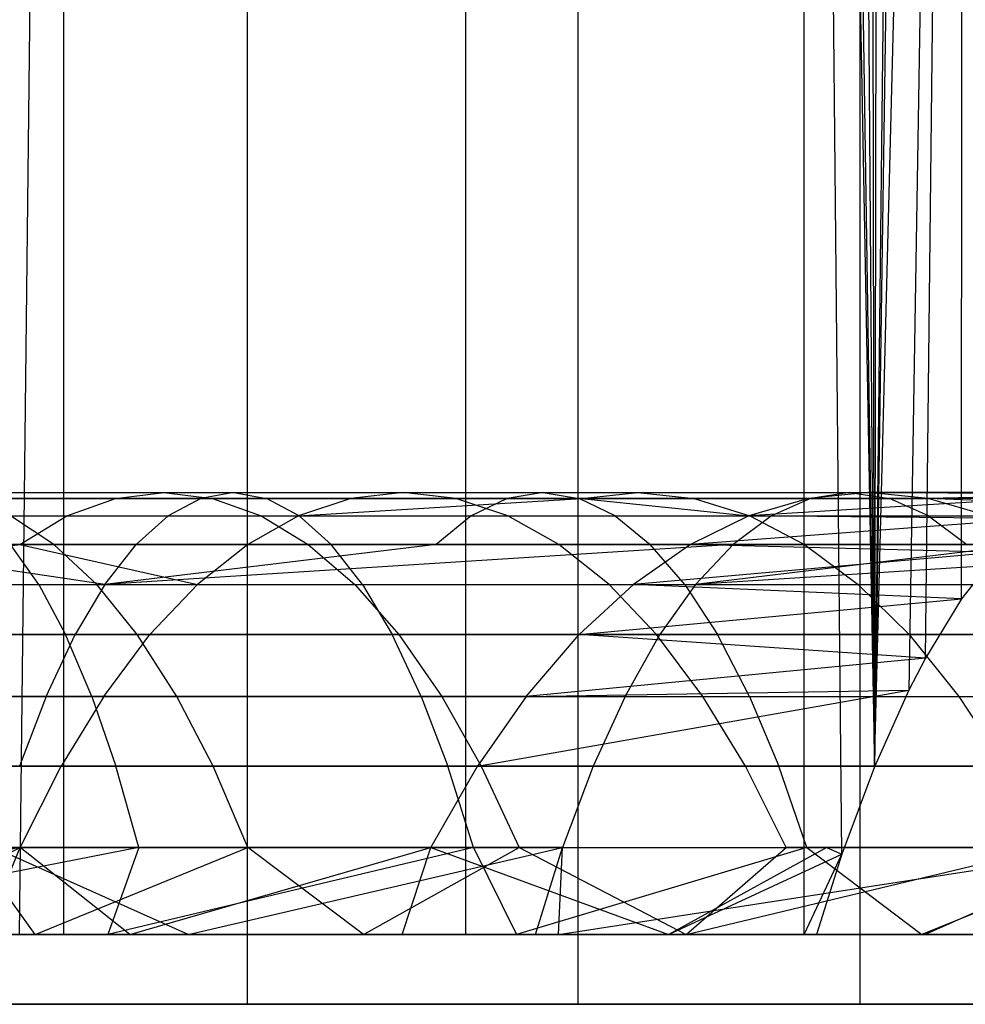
# Model space of a CAD drawing. Extents: x 0.1 to 12.1, y -6 to 6.
# Tile 174 of 181: x 11.391 to 11.819, y -0.9 to -0.454. Entities that reach past the tile are written whole.
import ezdxf

# ---------------------------------------------------------------- set-up
doc = ezdxf.new("R2010")
doc.units = 0
doc.header["$LTSCALE"] = 2.54
doc.layers.get('0').update_dxf_attribs({"linetype": 'CONTINUOUS'})

# ---------------------------------------------------------------- blocks, each defined once
blk = doc.blocks.new('DROPS_COLOR_C_STL')
at = {"color": 0}
for p, q in [((11.39097, -0.86832, 17.75477), (11.411, 0.93168, 17.79391)), ((11.39097, -0.86832, 17.75477), (11.411, 0.93168, 17.79391)), ((11.411, -0.86832, 17.79391), (11.411, 0.93168, 17.79391)), ((11.411, -0.86832, 17.79391), (11.411, 0.93168, 17.79391)), ((11.411, -0.86832, 23.22248), (11.411, 0.93168, 23.22248)), ((11.411, -0.86832, 23.22248), (11.411, 0.93168, 23.22248)), ((11.59291, -0.86832, 18.1871), (11.59291, 0.93168, 18.1871)), ((11.59291, -0.86832, 18.1871), (11.59291, 0.93168, 18.1871)), ((11.59291, -0.86832, 22.82929), (11.59291, 0.93168, 22.82929)), ((11.59291, -0.86832, 22.82929), (11.59291, 0.93168, 22.82929)), ((11.76301, -0.83204, 18.64372), (11.74597, 0.93168, 18.59239)), ((11.74597, 0.93168, 18.59239), (11.77776, -0.79247, 18.68947)), ((11.74597, 0.93168, 18.59239), (11.77776, -0.79247, 18.68947)), ((11.74597, -0.86832, 18.59239), (11.74597, 0.93168, 18.59239)), ((11.76301, -0.83204, 18.64372), (11.74597, 0.93168, 18.59239)), ((11.74597, -0.86832, 18.59239), (11.74597, 0.93168, 18.59239)), ((11.74597, -0.86832, 22.424), (11.74597, 0.93168, 22.424)), ((11.74597, -0.86832, 22.424), (11.74597, 0.93168, 22.424)), ((11.75155, 0.93168, 18.60903), (11.77776, -0.79247, 18.68947)), ((11.75155, 0.93168, 18.60903), (11.77776, -0.79247, 18.68947)), ((11.49387, 0.9, 29.96645), (11.49387, -0.9, 29.96645)), ((11.49387, 0.9, 29.96645), (11.49387, -0.9, 29.96645)), ((11.64356, 0.9, 30.31238), (11.64356, -0.9, 30.31238)), ((11.64356, 0.9, 30.31238), (11.64356, -0.9, 30.31238)), ((11.77124, 0.9, 30.66703), (11.77124, -0.9, 30.66703)), ((11.77124, 0.9, 30.66703), (11.77124, -0.9, 30.66703)), ((11.77776, -0.79247, 18.68947), (11.76566, 0.88775, 18.65185)), ((11.77776, -0.79247, 18.68947), (11.76566, 0.88775, 18.65185)), ((11.77776, -0.79247, 18.68947), (11.77514, 0.86235, 18.68125)), ((11.77776, -0.79247, 18.68947), (11.77514, 0.86235, 18.68125)), ((11.78066, 0.84886, 18.69861), (11.77776, -0.79247, 18.68947)), ((11.78066, 0.84886, 18.69861), (11.77776, -0.79247, 18.68947)), ((11.79641, 0.81506, 18.74918), (11.77776, -0.79247, 18.68947)), ((11.79641, 0.81506, 18.74918), (11.77776, -0.79247, 18.68947)), ((11.80165, 0.80522, 18.76637), (11.77776, -0.79247, 18.68947)), ((11.80165, 0.80522, 18.76637), (11.77776, -0.79247, 18.68947)), ((11.77776, -0.79247, 18.68947), (11.81824, 0.77831, 18.82202)), ((11.77776, -0.79247, 18.68947), (11.81824, 0.77831, 18.82202)), ((11.81824, 0.77831, 18.82202), (11.79337, -0.75772, 18.73929)), ((11.81824, 0.77831, 18.82202), (11.79337, -0.75772, 18.73929)), ((11.80085, -0.74333, 18.7637), (11.81824, 0.77831, 18.82202)), ((11.80085, -0.74333, 18.7637), (11.81824, 0.77831, 18.82202)), ((11.81718, -0.71648, 18.81841), (11.81824, 0.77831, 18.82202)), ((11.81718, -0.71648, 18.81841), (11.81824, 0.77831, 18.82202)), ((11.34643, -0.66832, 19.31719), (11.45629, -0.66832, 19.27246)), ((11.34643, -0.66832, 19.31719), (11.45629, -0.66832, 19.27246)), ((11.34717, -0.66832, 21.20068), (11.48784, -0.66832, 21.16401)), ((11.34717, -0.66832, 21.20068), (11.48784, -0.66832, 21.16401)), ((11.43428, -0.67094, 19.22098), (11.45629, -0.66832, 19.27246)), ((11.43428, -0.67094, 19.22098), (11.45629, -0.66832, 19.27246)), ((11.45629, -0.66832, 19.27246), (11.4783, -0.67094, 19.32395)), ((11.45629, -0.66832, 19.27246), (11.4783, -0.67094, 19.32395)), ((11.45629, -0.66832, 19.27246), (11.56456, -0.66832, 19.22403)), ((11.45629, -0.66832, 19.27246), (11.56456, -0.66832, 19.22403)), ((11.48784, -0.66832, 21.16401), (11.47297, -0.67094, 21.11003)), ((11.48784, -0.66832, 21.16401), (11.47297, -0.67094, 21.11003)), ((11.48784, -0.66832, 21.16401), (11.50271, -0.67094, 21.21799)), ((11.48784, -0.66832, 21.16401), (11.62787, -0.66832, 21.12334)), ((11.48784, -0.66832, 21.16401), (11.50271, -0.67094, 21.21799)), ((11.48784, -0.66832, 21.16401), (11.62787, -0.66832, 21.12334)), ((11.56456, -0.66832, 19.22403), (11.54082, -0.67094, 19.17332)), ((11.56456, -0.66832, 19.22403), (11.54082, -0.67094, 19.17332)), ((11.5883, -0.67094, 19.27474), (11.56456, -0.66832, 19.22403)), ((11.56456, -0.66832, 19.22403), (11.67069, -0.66832, 19.17215)), ((11.56456, -0.66832, 19.22403), (11.67069, -0.66832, 19.17215)), ((11.5883, -0.67094, 19.27474), (11.56456, -0.66832, 19.22403)), ((11.62787, -0.66832, 21.12334), (11.61152, -0.67094, 21.06979)), ((11.62787, -0.66832, 21.12334), (11.61152, -0.67094, 21.06979)), ((11.62787, -0.66832, 21.12334), (11.64422, -0.67094, 21.17689)), ((11.62787, -0.66832, 21.12334), (11.76672, -0.66832, 21.07881)), ((11.62787, -0.66832, 21.12334), (11.64422, -0.67094, 21.17689)), ((11.62787, -0.66832, 21.12334), (11.76672, -0.66832, 21.07881)), ((11.64525, -0.67094, 19.12227), (11.67069, -0.66832, 19.17215)), ((11.64525, -0.67094, 19.12227), (11.67069, -0.66832, 19.17215)), ((11.67069, -0.66832, 19.17215), (11.69613, -0.67094, 19.22202)), ((11.67069, -0.66832, 19.17215), (11.69613, -0.67094, 19.22202)), ((11.67069, -0.66832, 19.17215), (11.77499, -0.66832, 19.1167)), ((11.67069, -0.66832, 19.17215), (11.77499, -0.66832, 19.1167)), ((11.77499, -0.66832, 19.1167), (11.74788, -0.67094, 19.06771)), ((11.77499, -0.66832, 19.1167), (11.74788, -0.67094, 19.06771)), ((11.76672, -0.66832, 21.07881), (11.74891, -0.67094, 21.02574)), ((11.76672, -0.66832, 21.07881), (11.74891, -0.67094, 21.02574)), ((11.76672, -0.66832, 21.07881), (11.78454, -0.67094, 21.13189)), ((11.76672, -0.66832, 21.07881), (11.90452, -0.66832, 21.0304)), ((11.76672, -0.66832, 21.07881), (11.78454, -0.67094, 21.13189)), ((11.76672, -0.66832, 21.07881), (11.90452, -0.66832, 21.0304)), ((11.87733, -0.66832, 19.05778), (11.77499, -0.66832, 19.1167)), ((11.87733, -0.66832, 19.05778), (11.77499, -0.66832, 19.1167)), ((11.88882, -0.66904, 19.08503), (11.77499, -0.66832, 19.1167)), ((11.88882, -0.66904, 19.08503), (11.77499, -0.66832, 19.1167)), ((11.8021, -0.67094, 19.16569), (11.77499, -0.66832, 19.1167)), ((11.8021, -0.67094, 19.16569), (11.77499, -0.66832, 19.1167)), ((11.32618, -0.67094, 19.26499), (11.43428, -0.67094, 19.22098)), ((11.32618, -0.67094, 19.26499), (11.43428, -0.67094, 19.22098)), ((11.47297, -0.67094, 21.11003), (11.33379, -0.67094, 21.14631)), ((11.47297, -0.67094, 21.11003), (11.33379, -0.67094, 21.14631)), ((11.50271, -0.67094, 21.21799), (11.36055, -0.67094, 21.25505)), ((11.50271, -0.67094, 21.21799), (11.36055, -0.67094, 21.25505)), ((11.36668, -0.67094, 19.36938), (11.4783, -0.67094, 19.32395)), ((11.36668, -0.67094, 19.36938), (11.4783, -0.67094, 19.32395)), ((11.41236, -0.67882, 19.16973), (11.43428, -0.67094, 19.22098)), ((11.41236, -0.67882, 19.16973), (11.43428, -0.67094, 19.22098)), ((11.43428, -0.67094, 19.22098), (11.54082, -0.67094, 19.17332)), ((11.43428, -0.67094, 19.22098), (11.54082, -0.67094, 19.17332)), ((11.47297, -0.67094, 21.11003), (11.45816, -0.67882, 21.05629)), ((11.47297, -0.67094, 21.11003), (11.45816, -0.67882, 21.05629)), ((11.61152, -0.67094, 21.06979), (11.47297, -0.67094, 21.11003)), ((11.61152, -0.67094, 21.06979), (11.47297, -0.67094, 21.11003)), ((11.4783, -0.67094, 19.32395), (11.50021, -0.67882, 19.3752)), ((11.4783, -0.67094, 19.32395), (11.50021, -0.67882, 19.3752)), ((11.4783, -0.67094, 19.32395), (11.5883, -0.67094, 19.27474)), ((11.4783, -0.67094, 19.32395), (11.5883, -0.67094, 19.27474)), ((11.64422, -0.67094, 21.17689), (11.50271, -0.67094, 21.21799)), ((11.51751, -0.67882, 21.27173), (11.50271, -0.67094, 21.21799)), ((11.64422, -0.67094, 21.17689), (11.50271, -0.67094, 21.21799)), ((11.51751, -0.67882, 21.27173), (11.50271, -0.67094, 21.21799)), ((11.54082, -0.67094, 19.17332), (11.51718, -0.67882, 19.12284)), ((11.51718, -0.67882, 19.12284), (11.64525, -0.67094, 19.12227)), ((11.51718, -0.67882, 19.12284), (11.64525, -0.67094, 19.12227)), ((11.54082, -0.67094, 19.17332), (11.51718, -0.67882, 19.12284)), ((11.54082, -0.67094, 19.17332), (11.64525, -0.67094, 19.12227)), ((11.54082, -0.67094, 19.17332), (11.64525, -0.67094, 19.12227)), ((11.61194, -0.67882, 19.32522), (11.5883, -0.67094, 19.27474)), ((11.5883, -0.67094, 19.27474), (11.69613, -0.67094, 19.22202)), ((11.5883, -0.67094, 19.27474), (11.69613, -0.67094, 19.22202)), ((11.61194, -0.67882, 19.32522), (11.5883, -0.67094, 19.27474)), ((11.61152, -0.67094, 21.06979), (11.59525, -0.67882, 21.01648)), ((11.61152, -0.67094, 21.06979), (11.59525, -0.67882, 21.01648)), ((11.74891, -0.67094, 21.02574), (11.61152, -0.67094, 21.06979)), ((11.74891, -0.67094, 21.02574), (11.61152, -0.67094, 21.06979)), ((11.78454, -0.67094, 21.13189), (11.64422, -0.67094, 21.17689)), ((11.66049, -0.67882, 21.2302), (11.64422, -0.67094, 21.17689)), ((11.78454, -0.67094, 21.13189), (11.64422, -0.67094, 21.17689)), ((11.66049, -0.67882, 21.2302), (11.64422, -0.67094, 21.17689)), ((11.64525, -0.67094, 19.12227), (11.74788, -0.67094, 19.06771)), ((11.64525, -0.67094, 19.12227), (11.74788, -0.67094, 19.06771)), ((11.64525, -0.67094, 19.12227), (11.7209, -0.67882, 19.01893)), ((11.64525, -0.67094, 19.12227), (11.7209, -0.67882, 19.01893)), ((11.69613, -0.67094, 19.22202), (11.72146, -0.67882, 19.27168)), ((11.69613, -0.67094, 19.22202), (11.72146, -0.67882, 19.27168)), ((11.69613, -0.67094, 19.22202), (11.8021, -0.67094, 19.16569)), ((11.69613, -0.67094, 19.22202), (11.8021, -0.67094, 19.16569)), ((11.84858, -0.67094, 19.00974), (11.7209, -0.67882, 19.01893)), ((11.84858, -0.67094, 19.00974), (11.7209, -0.67882, 19.01893)), ((11.74788, -0.67094, 19.06771), (11.7209, -0.67882, 19.01893)), ((11.74788, -0.67094, 19.06771), (11.7209, -0.67882, 19.01893)), ((11.74891, -0.67094, 21.02574), (11.73117, -0.67882, 20.97289)), ((11.74891, -0.67094, 21.02574), (11.73117, -0.67882, 20.97289)), ((11.84858, -0.67094, 19.00974), (11.74788, -0.67094, 19.06771)), ((11.84858, -0.67094, 19.00974), (11.74788, -0.67094, 19.06771)), ((11.88525, -0.67094, 20.97783), (11.74891, -0.67094, 21.02574)), ((11.88525, -0.67094, 20.97783), (11.74891, -0.67094, 21.02574)), ((11.92379, -0.67094, 21.08297), (11.78454, -0.67094, 21.13189)), ((11.80227, -0.67882, 21.18474), (11.78454, -0.67094, 21.13189)), ((11.92379, -0.67094, 21.08297), (11.78454, -0.67094, 21.13189)), ((11.80227, -0.67882, 21.18474), (11.78454, -0.67094, 21.13189)), ((11.88882, -0.66904, 19.08503), (11.8021, -0.67094, 19.16569)), ((11.88882, -0.66904, 19.08503), (11.8021, -0.67094, 19.16569)), ((11.9038, -0.67525, 19.14784), (11.8021, -0.67094, 19.16569)), ((11.9038, -0.67525, 19.14784), (11.8021, -0.67094, 19.16569)), ((11.82909, -0.67882, 19.21446), (11.8021, -0.67094, 19.16569)), ((11.82909, -0.67882, 19.21446), (11.8021, -0.67094, 19.16569)), ((11.30601, -0.67882, 19.21302), (11.41236, -0.67882, 19.16973)), ((11.30601, -0.67882, 19.21302), (11.41236, -0.67882, 19.16973)), ((11.32046, -0.67882, 21.09219), (11.45816, -0.67882, 21.05629)), ((11.32046, -0.67882, 21.09219), (11.45816, -0.67882, 21.05629)), ((11.37388, -0.67882, 21.30917), (11.51751, -0.67882, 21.27173)), ((11.37388, -0.67882, 21.30917), (11.51751, -0.67882, 21.27173)), ((11.40648, -0.69175, 19.47196), (11.38685, -0.67882, 19.42135)), ((11.38685, -0.67882, 19.42135), (11.50021, -0.67882, 19.3752)), ((11.38685, -0.67882, 19.42135), (11.50021, -0.67882, 19.3752)), ((11.40648, -0.69175, 19.47196), (11.38685, -0.67882, 19.42135)), ((11.39102, -0.69175, 19.11982), (11.41236, -0.67882, 19.16973)), ((11.39102, -0.69175, 19.11982), (11.41236, -0.67882, 19.16973)), ((11.41236, -0.67882, 19.16973), (11.51718, -0.67882, 19.12284)), ((11.41236, -0.67882, 19.16973), (11.51718, -0.67882, 19.12284)), ((11.45816, -0.67882, 21.05629), (11.44375, -0.69175, 21.00396)), ((11.45816, -0.67882, 21.05629), (11.44375, -0.69175, 21.00396)), ((11.45816, -0.67882, 21.05629), (11.59525, -0.67882, 21.01648)), ((11.45816, -0.67882, 21.05629), (11.59525, -0.67882, 21.01648)), ((11.51718, -0.67882, 19.12284), (11.49416, -0.69175, 19.07368)), ((11.51718, -0.67882, 19.12284), (11.49416, -0.69175, 19.07368)), ((11.50021, -0.67882, 19.3752), (11.52155, -0.69175, 19.42511)), ((11.50021, -0.67882, 19.3752), (11.52155, -0.69175, 19.42511)), ((11.50021, -0.67882, 19.3752), (11.61194, -0.67882, 19.32522)), ((11.50021, -0.67882, 19.3752), (11.61194, -0.67882, 19.32522)), ((11.51718, -0.67882, 19.12284), (11.7209, -0.67882, 19.01893)), ((11.51718, -0.67882, 19.12284), (11.7209, -0.67882, 19.01893)), ((11.51751, -0.67882, 21.27173), (11.53193, -0.69175, 21.32407)), ((11.51751, -0.67882, 21.27173), (11.66049, -0.67882, 21.2302)), ((11.51751, -0.67882, 21.27173), (11.53193, -0.69175, 21.32407)), ((11.51751, -0.67882, 21.27173), (11.66049, -0.67882, 21.2302)), ((11.59525, -0.67882, 21.01648), (11.5794, -0.69175, 20.96456)), ((11.59525, -0.67882, 21.01648), (11.5794, -0.69175, 20.96456)), ((11.59525, -0.67882, 21.01648), (11.73117, -0.67882, 20.97289)), ((11.59525, -0.67882, 21.01648), (11.73117, -0.67882, 20.97289)), ((11.63496, -0.69175, 19.37438), (11.61194, -0.67882, 19.32522)), ((11.61194, -0.67882, 19.32522), (11.72146, -0.67882, 19.27168)), ((11.61194, -0.67882, 19.32522), (11.72146, -0.67882, 19.27168)), ((11.63496, -0.69175, 19.37438), (11.61194, -0.67882, 19.32522)), ((11.66049, -0.67882, 21.2302), (11.67634, -0.69175, 21.28212)), ((11.66049, -0.67882, 21.2302), (11.80227, -0.67882, 21.18474)), ((11.66049, -0.67882, 21.2302), (11.67634, -0.69175, 21.28212)), ((11.66049, -0.67882, 21.2302), (11.80227, -0.67882, 21.18474)), ((11.7209, -0.67882, 19.01893), (11.69461, -0.69175, 18.97144)), ((11.7209, -0.67882, 19.01893), (11.69461, -0.69175, 18.97144)), ((11.85028, -0.68015, 18.93555), (11.69461, -0.69175, 18.97144)), ((11.85028, -0.68015, 18.93555), (11.69461, -0.69175, 18.97144)), ((11.73117, -0.67882, 20.97289), (11.7139, -0.69175, 20.92142)), ((11.73117, -0.67882, 20.97289), (11.7139, -0.69175, 20.92142)), ((11.85028, -0.68015, 18.93555), (11.7209, -0.67882, 19.01893)), ((11.85028, -0.68015, 18.93555), (11.7209, -0.67882, 19.01893)), ((11.72146, -0.67882, 19.27168), (11.74612, -0.69175, 19.32004)), ((11.72146, -0.67882, 19.27168), (11.74612, -0.69175, 19.32004)), ((11.72146, -0.67882, 19.27168), (11.82909, -0.67882, 19.21446)), ((11.72146, -0.67882, 19.27168), (11.82909, -0.67882, 19.21446)), ((11.73117, -0.67882, 20.97289), (11.86607, -0.67882, 20.92549)), ((11.73117, -0.67882, 20.97289), (11.86607, -0.67882, 20.92549)), ((11.80227, -0.67882, 21.18474), (11.81955, -0.69175, 21.2362)), ((11.80227, -0.67882, 21.18474), (11.94298, -0.67882, 21.1353)), ((11.80227, -0.67882, 21.18474), (11.81955, -0.69175, 21.2362)), ((11.80227, -0.67882, 21.18474), (11.94298, -0.67882, 21.1353)), ((11.26701, -0.70994, 19.1125), (11.39102, -0.69175, 19.11982)), ((11.26701, -0.70994, 19.1125), (11.39102, -0.69175, 19.11982)), ((11.28638, -0.69175, 19.16241), (11.39102, -0.69175, 19.11982)), ((11.28638, -0.69175, 19.16241), (11.39102, -0.69175, 19.11982)), ((11.28968, -0.69175, 19.51495), (11.40648, -0.69175, 19.47196)), ((11.28968, -0.69175, 19.51495), (11.40648, -0.69175, 19.47196)), ((11.42953, -0.70994, 20.95234), (11.30749, -0.69175, 21.03947)), ((11.42953, -0.70994, 20.95234), (11.30749, -0.69175, 21.03947)), ((11.44375, -0.69175, 21.00396), (11.30749, -0.69175, 21.03947)), ((11.44375, -0.69175, 21.00396), (11.30749, -0.69175, 21.03947)), ((11.53193, -0.69175, 21.32407), (11.38685, -0.69175, 21.36189)), ((11.39965, -0.70994, 21.41388), (11.38685, -0.69175, 21.36189)), ((11.53193, -0.69175, 21.32407), (11.38685, -0.69175, 21.36189)), ((11.39965, -0.70994, 21.41388), (11.38685, -0.69175, 21.36189)), ((11.39102, -0.69175, 19.11982), (11.49416, -0.69175, 19.07368)), ((11.39102, -0.69175, 19.11982), (11.49416, -0.69175, 19.07368)), ((11.39102, -0.69175, 19.11982), (11.47146, -0.70994, 19.02519)), ((11.39102, -0.69175, 19.11982), (11.47146, -0.70994, 19.02519)), ((11.42585, -0.70994, 19.52187), (11.40648, -0.69175, 19.47196)), ((11.40648, -0.69175, 19.47196), (11.52155, -0.69175, 19.42511)), ((11.40648, -0.69175, 19.47196), (11.52155, -0.69175, 19.42511)), ((11.42585, -0.70994, 19.52187), (11.40648, -0.69175, 19.47196)), ((11.42953, -0.70994, 20.95234), (11.44375, -0.69175, 21.00396)), ((11.7139, -0.69175, 20.92142), (11.42953, -0.70994, 20.95234)), ((11.7139, -0.69175, 20.92142), (11.42953, -0.70994, 20.95234)), ((11.5794, -0.69175, 20.96456), (11.42953, -0.70994, 20.95234)), ((11.5794, -0.69175, 20.96456), (11.42953, -0.70994, 20.95234)), ((11.42953, -0.70994, 20.95234), (11.44375, -0.69175, 21.00396)), ((11.5794, -0.69175, 20.96456), (11.44375, -0.69175, 21.00396)), ((11.5794, -0.69175, 20.96456), (11.44375, -0.69175, 21.00396)), ((11.49416, -0.69175, 19.07368), (11.47146, -0.70994, 19.02519)), ((11.49416, -0.69175, 19.07368), (11.47146, -0.70994, 19.02519)), ((11.49416, -0.69175, 19.07368), (11.69461, -0.69175, 18.97144)), ((11.49416, -0.69175, 19.07368), (11.69461, -0.69175, 18.97144)), ((11.52155, -0.69175, 19.42511), (11.5426, -0.70994, 19.47434)), ((11.52155, -0.69175, 19.42511), (11.5426, -0.70994, 19.47434)), ((11.52155, -0.69175, 19.42511), (11.63496, -0.69175, 19.37438)), ((11.52155, -0.69175, 19.42511), (11.63496, -0.69175, 19.37438)), ((11.67634, -0.69175, 21.28212), (11.53193, -0.69175, 21.32407)), ((11.54614, -0.70994, 21.37569), (11.53193, -0.69175, 21.32407)), ((11.67634, -0.69175, 21.28212), (11.53193, -0.69175, 21.32407)), ((11.54614, -0.70994, 21.37569), (11.53193, -0.69175, 21.32407)), ((11.7139, -0.69175, 20.92142), (11.5794, -0.69175, 20.96456)), ((11.7139, -0.69175, 20.92142), (11.5794, -0.69175, 20.96456)), ((11.65767, -0.70994, 19.42287), (11.63496, -0.69175, 19.37438)), ((11.63496, -0.69175, 19.37438), (11.74612, -0.69175, 19.32004)), ((11.63496, -0.69175, 19.37438), (11.74612, -0.69175, 19.32004)), ((11.65767, -0.70994, 19.42287), (11.63496, -0.69175, 19.37438)), ((11.69461, -0.69175, 18.97144), (11.66869, -0.70994, 18.92459)), ((11.69461, -0.69175, 18.97144), (11.66869, -0.70994, 18.92459)), ((11.8337, -0.69538, 18.87572), (11.66869, -0.70994, 18.92459)), ((11.8337, -0.69538, 18.87572), (11.66869, -0.70994, 18.92459)), ((11.81955, -0.69175, 21.2362), (11.67634, -0.69175, 21.28212)), ((11.69198, -0.70994, 21.33333), (11.67634, -0.69175, 21.28212)), ((11.81955, -0.69175, 21.2362), (11.67634, -0.69175, 21.28212)), ((11.69198, -0.70994, 21.33333), (11.67634, -0.69175, 21.28212)), ((11.8337, -0.69538, 18.87572), (11.69461, -0.69175, 18.97144)), ((11.8337, -0.69538, 18.87572), (11.69461, -0.69175, 18.97144)), ((11.69686, -0.70994, 20.87067), (11.7139, -0.69175, 20.92142)), ((11.97952, -0.69175, 20.82397), (11.69686, -0.70994, 20.87067)), ((11.97952, -0.69175, 20.82397), (11.69686, -0.70994, 20.87067)), ((11.84738, -0.69175, 20.87453), (11.69686, -0.70994, 20.87067)), ((11.84738, -0.69175, 20.87453), (11.69686, -0.70994, 20.87067)), ((11.69686, -0.70994, 20.87067), (11.7139, -0.69175, 20.92142)), ((11.84738, -0.69175, 20.87453), (11.7139, -0.69175, 20.92142)), ((11.84738, -0.69175, 20.87453), (11.7139, -0.69175, 20.92142)), ((11.74612, -0.69175, 19.32004), (11.77045, -0.70994, 19.36773)), ((11.74612, -0.69175, 19.32004), (11.77045, -0.70994, 19.36773)), ((11.74612, -0.69175, 19.32004), (11.85538, -0.69175, 19.26196)), ((11.74612, -0.69175, 19.32004), (11.85538, -0.69175, 19.26196)), ((11.8337, -0.69538, 18.87572), (11.81718, -0.71648, 18.81841)), ((11.8337, -0.69538, 18.87572), (11.81718, -0.71648, 18.81841)), ((11.15894, -0.70994, 21.0189), (11.42953, -0.70994, 20.95234)), ((11.15894, -0.70994, 21.0189), (11.42953, -0.70994, 20.95234)), ((11.25216, -0.70994, 21.44801), (11.39965, -0.70994, 21.41388)), ((11.25216, -0.70994, 21.44801), (11.39965, -0.70994, 21.41388)), ((11.26701, -0.70994, 19.1125), (11.47146, -0.70994, 19.02519)), ((11.26701, -0.70994, 19.1125), (11.47146, -0.70994, 19.02519)), ((11.30734, -0.70994, 19.56549), (11.42585, -0.70994, 19.52187)), ((11.30734, -0.70994, 19.56549), (11.42585, -0.70994, 19.52187)), ((11.39965, -0.70994, 21.41388), (11.41177, -0.73264, 21.46311)), ((11.39965, -0.70994, 21.41388), (11.54614, -0.70994, 21.37569)), ((11.39965, -0.70994, 21.41388), (11.41177, -0.73264, 21.46311)), ((11.39965, -0.70994, 21.41388), (11.54614, -0.70994, 21.37569)), ((11.42953, -0.70994, 20.95234), (11.41607, -0.73264, 20.90345)), ((11.42953, -0.70994, 20.95234), (11.41607, -0.73264, 20.90345)), ((11.44419, -0.73264, 19.56914), (11.42585, -0.70994, 19.52187)), ((11.42585, -0.70994, 19.52187), (11.5426, -0.70994, 19.47434)), ((11.42585, -0.70994, 19.52187), (11.5426, -0.70994, 19.47434)), ((11.44419, -0.73264, 19.56914), (11.42585, -0.70994, 19.52187)), ((11.42953, -0.70994, 20.95234), (11.69686, -0.70994, 20.87067)), ((11.42953, -0.70994, 20.95234), (11.69686, -0.70994, 20.87067)), ((11.47146, -0.70994, 19.02519), (11.44995, -0.73264, 18.97927)), ((11.47146, -0.70994, 19.02519), (11.44995, -0.73264, 18.97927)), ((11.47146, -0.70994, 19.02519), (11.66869, -0.70994, 18.92459)), ((11.47146, -0.70994, 19.02519), (11.66869, -0.70994, 18.92459)), ((11.5426, -0.70994, 19.47434), (11.56254, -0.73264, 19.52097)), ((11.5426, -0.70994, 19.47434), (11.56254, -0.73264, 19.52097)), ((11.5426, -0.70994, 19.47434), (11.65767, -0.70994, 19.42287)), ((11.5426, -0.70994, 19.47434), (11.65767, -0.70994, 19.42287)), ((11.54614, -0.70994, 21.37569), (11.55961, -0.73264, 21.42457)), ((11.54614, -0.70994, 21.37569), (11.69198, -0.70994, 21.33333)), ((11.54614, -0.70994, 21.37569), (11.55961, -0.73264, 21.42457)), ((11.54614, -0.70994, 21.37569), (11.69198, -0.70994, 21.33333)), ((11.66869, -0.70994, 18.92459), (11.64414, -0.73264, 18.88022)), ((11.66869, -0.70994, 18.92459), (11.64414, -0.73264, 18.88022)), ((11.67917, -0.73264, 19.46879), (11.65767, -0.70994, 19.42287)), ((11.65767, -0.70994, 19.42287), (11.77045, -0.70994, 19.36773)), ((11.65767, -0.70994, 19.42287), (11.77045, -0.70994, 19.36773)), ((11.67917, -0.73264, 19.46879), (11.65767, -0.70994, 19.42287)), ((11.81718, -0.71648, 18.81841), (11.66869, -0.70994, 18.92459)), ((11.81718, -0.71648, 18.81841), (11.66869, -0.70994, 18.92459)), ((11.69686, -0.70994, 20.87067), (11.68073, -0.73264, 20.8226)), ((11.69686, -0.70994, 20.87067), (11.68073, -0.73264, 20.8226)), ((11.69198, -0.70994, 21.33333), (11.70678, -0.73264, 21.38183)), ((11.69198, -0.70994, 21.33333), (11.83658, -0.70994, 21.28696)), ((11.69198, -0.70994, 21.33333), (11.70678, -0.73264, 21.38183)), ((11.69198, -0.70994, 21.33333), (11.83658, -0.70994, 21.28696)), ((11.69686, -0.70994, 20.87067), (11.95972, -0.70994, 20.77423)), ((11.69686, -0.70994, 20.87067), (11.95972, -0.70994, 20.77423)), ((11.77045, -0.70994, 19.36773), (11.79349, -0.73264, 19.4129)), ((11.77045, -0.70994, 19.36773), (11.79349, -0.73264, 19.4129)), ((11.77045, -0.70994, 19.36773), (11.8813, -0.70994, 19.3088)), ((11.77045, -0.70994, 19.36773), (11.8813, -0.70994, 19.3088)), ((11.64414, -0.73264, 18.88022), (11.81718, -0.71648, 18.81841)), ((11.64414, -0.73264, 18.88022), (11.81718, -0.71648, 18.81841)), ((11.81718, -0.71648, 18.81841), (11.80085, -0.74333, 18.7637)), ((11.81718, -0.71648, 18.81841), (11.80085, -0.74333, 18.7637)), ((11.41607, -0.73264, 20.90345), (11.14817, -0.73264, 20.96935)), ((11.41607, -0.73264, 20.90345), (11.14817, -0.73264, 20.96935)), ((11.24867, -0.73264, 19.06523), (11.44995, -0.73264, 18.97927)), ((11.24867, -0.73264, 19.06523), (11.44995, -0.73264, 18.97927)), ((11.41177, -0.73264, 21.46311), (11.26293, -0.73264, 21.49756)), ((11.41177, -0.73264, 21.46311), (11.26293, -0.73264, 21.49756)), ((11.32407, -0.73264, 19.61336), (11.44419, -0.73264, 19.56914)), ((11.32407, -0.73264, 19.61336), (11.44419, -0.73264, 19.56914)), ((11.40293, -0.7606, 20.85578), (11.41607, -0.73264, 20.90345)), ((11.40293, -0.7606, 20.85578), (11.41607, -0.73264, 20.90345)), ((11.55961, -0.73264, 21.42457), (11.41177, -0.73264, 21.46311)), ((11.42359, -0.7606, 21.51113), (11.41177, -0.73264, 21.46311)), ((11.55961, -0.73264, 21.42457), (11.41177, -0.73264, 21.46311)), ((11.42359, -0.7606, 21.51113), (11.41177, -0.73264, 21.46311)), ((11.68073, -0.73264, 20.8226), (11.41607, -0.73264, 20.90345)), ((11.68073, -0.73264, 20.8226), (11.41607, -0.73264, 20.90345)), ((11.42899, -0.7606, 18.93449), (11.44995, -0.73264, 18.97927)), ((11.42899, -0.7606, 18.93449), (11.44995, -0.73264, 18.97927)), ((11.46208, -0.7606, 19.61524), (11.44419, -0.73264, 19.56914)), ((11.44419, -0.73264, 19.56914), (11.56254, -0.73264, 19.52097)), ((11.44419, -0.73264, 19.56914), (11.56254, -0.73264, 19.52097)), ((11.46208, -0.7606, 19.61524), (11.44419, -0.73264, 19.56914)), ((11.44995, -0.73264, 18.97927), (11.64414, -0.73264, 18.88022)), ((11.44995, -0.73264, 18.97927), (11.64414, -0.73264, 18.88022)), ((11.70678, -0.73264, 21.38183), (11.55961, -0.73264, 21.42457)), ((11.57274, -0.7606, 21.47225), (11.55961, -0.73264, 21.42457)), ((11.70678, -0.73264, 21.38183), (11.55961, -0.73264, 21.42457)), ((11.57274, -0.7606, 21.47225), (11.55961, -0.73264, 21.42457)), ((11.56254, -0.73264, 19.52097), (11.58197, -0.7606, 19.56643)), ((11.56254, -0.73264, 19.52097), (11.58197, -0.7606, 19.56643)), ((11.56254, -0.73264, 19.52097), (11.67917, -0.73264, 19.46879)), ((11.56254, -0.73264, 19.52097), (11.67917, -0.73264, 19.46879)), ((11.6202, -0.7606, 18.83696), (11.64414, -0.73264, 18.88022)), ((11.6202, -0.7606, 18.83696), (11.64414, -0.73264, 18.88022)), ((11.80085, -0.74333, 18.7637), (11.64414, -0.73264, 18.88022)), ((11.80085, -0.74333, 18.7637), (11.64414, -0.73264, 18.88022)), ((11.665, -0.7606, 20.77572), (11.68073, -0.73264, 20.8226)), ((11.665, -0.7606, 20.77572), (11.68073, -0.73264, 20.8226)), ((11.70014, -0.7606, 19.51357), (11.67917, -0.73264, 19.46879)), ((11.67917, -0.73264, 19.46879), (11.79349, -0.73264, 19.4129)), ((11.67917, -0.73264, 19.46879), (11.79349, -0.73264, 19.4129)), ((11.70014, -0.7606, 19.51357), (11.67917, -0.73264, 19.46879)), ((11.94096, -0.73264, 20.72712), (11.68073, -0.73264, 20.8226)), ((11.94096, -0.73264, 20.72712), (11.68073, -0.73264, 20.8226)), ((11.85272, -0.73264, 21.33503), (11.70678, -0.73264, 21.38183)), ((11.72122, -0.7606, 21.42912), (11.70678, -0.73264, 21.38183)), ((11.85272, -0.73264, 21.33503), (11.70678, -0.73264, 21.38183)), ((11.72122, -0.7606, 21.42912), (11.70678, -0.73264, 21.38183)), ((11.79349, -0.73264, 19.4129), (11.81596, -0.7606, 19.45695)), ((11.79349, -0.73264, 19.4129), (11.81596, -0.7606, 19.45695)), ((11.79349, -0.73264, 19.4129), (11.90585, -0.73264, 19.35317)), ((11.79349, -0.73264, 19.4129), (11.90585, -0.73264, 19.35317)), ((11.80085, -0.74333, 18.7637), (11.6202, -0.7606, 18.83696)), ((11.80085, -0.74333, 18.7637), (11.6202, -0.7606, 18.83696)), ((11.80085, -0.74333, 18.7637), (11.79337, -0.75772, 18.73929)), ((11.80085, -0.74333, 18.7637), (11.79337, -0.75772, 18.73929)), ((11.59822, -0.79219, 18.79725), (11.79337, -0.75772, 18.73929)), ((11.59822, -0.79219, 18.79725), (11.79337, -0.75772, 18.73929)), ((11.6202, -0.7606, 18.83696), (11.79337, -0.75772, 18.73929)), ((11.6202, -0.7606, 18.83696), (11.79337, -0.75772, 18.73929)), ((11.79337, -0.75772, 18.73929), (11.77776, -0.79247, 18.68947)), ((11.79337, -0.75772, 18.73929), (11.77776, -0.79247, 18.68947)), ((11.13767, -0.7606, 20.92103), (11.40293, -0.7606, 20.85578)), ((11.13767, -0.7606, 20.92103), (11.40293, -0.7606, 20.85578)), ((11.42899, -0.7606, 18.93449), (11.23078, -0.7606, 19.01913)), ((11.42899, -0.7606, 18.93449), (11.23078, -0.7606, 19.01913)), ((11.27342, -0.7606, 21.54588), (11.42359, -0.7606, 21.51113)), ((11.27342, -0.7606, 21.54588), (11.42359, -0.7606, 21.51113)), ((11.34038, -0.7606, 19.66003), (11.46208, -0.7606, 19.61524)), ((11.34038, -0.7606, 19.66003), (11.46208, -0.7606, 19.61524)), ((11.40293, -0.7606, 20.85578), (11.39088, -0.79219, 20.81202)), ((11.40293, -0.7606, 20.85578), (11.39088, -0.79219, 20.81202)), ((11.40293, -0.7606, 20.85578), (11.665, -0.7606, 20.77572)), ((11.40293, -0.7606, 20.85578), (11.665, -0.7606, 20.77572)), ((11.42899, -0.7606, 18.93449), (11.40974, -0.79219, 18.89339)), ((11.42899, -0.7606, 18.93449), (11.40974, -0.79219, 18.89339)), ((11.42359, -0.7606, 21.51113), (11.43444, -0.79219, 21.55519)), ((11.42359, -0.7606, 21.51113), (11.57274, -0.7606, 21.47225)), ((11.42359, -0.7606, 21.51113), (11.43444, -0.79219, 21.55519)), ((11.42359, -0.7606, 21.51113), (11.57274, -0.7606, 21.47225)), ((11.6202, -0.7606, 18.83696), (11.42899, -0.7606, 18.93449)), ((11.6202, -0.7606, 18.83696), (11.42899, -0.7606, 18.93449)), ((11.4785, -0.79219, 19.65755), (11.46208, -0.7606, 19.61524)), ((11.46208, -0.7606, 19.61524), (11.58197, -0.7606, 19.56643)), ((11.46208, -0.7606, 19.61524), (11.58197, -0.7606, 19.56643)), ((11.4785, -0.79219, 19.65755), (11.46208, -0.7606, 19.61524)), ((11.57274, -0.7606, 21.47225), (11.58479, -0.79219, 21.516)), ((11.57274, -0.7606, 21.47225), (11.72122, -0.7606, 21.42912)), ((11.57274, -0.7606, 21.47225), (11.58479, -0.79219, 21.516)), ((11.57274, -0.7606, 21.47225), (11.72122, -0.7606, 21.42912)), ((11.58197, -0.7606, 19.56643), (11.59982, -0.79219, 19.60816)), ((11.58197, -0.7606, 19.56643), (11.59982, -0.79219, 19.60816)), ((11.58197, -0.7606, 19.56643), (11.70014, -0.7606, 19.51357)), ((11.58197, -0.7606, 19.56643), (11.70014, -0.7606, 19.51357)), ((11.6202, -0.7606, 18.83696), (11.59822, -0.79219, 18.79725)), ((11.6202, -0.7606, 18.83696), (11.59822, -0.79219, 18.79725)), ((11.665, -0.7606, 20.77572), (11.65056, -0.79219, 20.7327)), ((11.665, -0.7606, 20.77572), (11.65056, -0.79219, 20.7327)), ((11.665, -0.7606, 20.77572), (11.92267, -0.7606, 20.68118)), ((11.665, -0.7606, 20.77572), (11.92267, -0.7606, 20.68118)), ((11.71938, -0.79219, 19.55468), (11.70014, -0.7606, 19.51357)), ((11.70014, -0.7606, 19.51357), (11.81596, -0.7606, 19.45695)), ((11.70014, -0.7606, 19.51357), (11.81596, -0.7606, 19.45695)), ((11.71938, -0.79219, 19.55468), (11.70014, -0.7606, 19.51357)), ((11.72122, -0.7606, 21.42912), (11.73447, -0.79219, 21.47253)), ((11.72122, -0.7606, 21.42912), (11.86845, -0.7606, 21.38191)), ((11.72122, -0.7606, 21.42912), (11.73447, -0.79219, 21.47253)), ((11.72122, -0.7606, 21.42912), (11.86845, -0.7606, 21.38191)), ((11.81596, -0.7606, 19.45695), (11.83658, -0.79219, 19.49738)), ((11.81596, -0.7606, 19.45695), (11.83658, -0.79219, 19.49738)), ((11.81596, -0.7606, 19.45695), (11.92979, -0.7606, 19.39644)), ((11.81596, -0.7606, 19.45695), (11.92979, -0.7606, 19.39644)), ((11.21436, -0.79219, 18.97682), (11.40974, -0.79219, 18.89339)), ((11.21436, -0.79219, 18.97682), (11.40974, -0.79219, 18.89339)), ((11.43444, -0.79219, 21.55519), (11.28306, -0.79219, 21.59023)), ((11.43444, -0.79219, 21.55519), (11.28306, -0.79219, 21.59023)), ((11.35535, -0.79219, 19.70288), (11.4785, -0.79219, 19.65755)), ((11.35535, -0.79219, 19.70288), (11.4785, -0.79219, 19.65755)), ((11.65056, -0.79219, 20.7327), (11.39088, -0.79219, 20.81202)), ((11.65056, -0.79219, 20.7327), (11.39088, -0.79219, 20.81202)), ((11.39126, -0.82903, 18.85391), (11.40974, -0.79219, 18.89339)), ((11.39126, -0.82903, 18.85391), (11.40974, -0.79219, 18.89339)), ((11.40974, -0.79219, 18.89339), (11.59822, -0.79219, 18.79725)), ((11.40974, -0.79219, 18.89339), (11.59822, -0.79219, 18.79725)), ((11.58479, -0.79219, 21.516), (11.43444, -0.79219, 21.55519)), ((11.44486, -0.82903, 21.59752), (11.43444, -0.79219, 21.55519)), ((11.58479, -0.79219, 21.516), (11.43444, -0.79219, 21.55519)), ((11.44486, -0.82903, 21.59752), (11.43444, -0.79219, 21.55519)), ((11.49427, -0.82903, 19.69819), (11.4785, -0.79219, 19.65755)), ((11.4785, -0.79219, 19.65755), (11.59982, -0.79219, 19.60816)), ((11.4785, -0.79219, 19.65755), (11.59982, -0.79219, 19.60816)), ((11.49427, -0.82903, 19.69819), (11.4785, -0.79219, 19.65755)), ((11.57711, -0.82903, 18.75911), (11.59822, -0.79219, 18.79725)), ((11.57711, -0.82903, 18.75911), (11.59822, -0.79219, 18.79725)), ((11.73447, -0.79219, 21.47253), (11.58479, -0.79219, 21.516)), ((11.59637, -0.82903, 21.55803), (11.58479, -0.79219, 21.516)), ((11.73447, -0.79219, 21.47253), (11.58479, -0.79219, 21.516)), ((11.59637, -0.82903, 21.55803), (11.58479, -0.79219, 21.516)), ((11.77776, -0.79247, 18.68947), (11.59822, -0.79219, 18.79725)), ((11.77776, -0.79247, 18.68947), (11.59822, -0.79219, 18.79725)), ((11.59982, -0.79219, 19.60816), (11.61695, -0.82903, 19.64824)), ((11.59982, -0.79219, 19.60816), (11.61695, -0.82903, 19.64824)), ((11.59982, -0.79219, 19.60816), (11.71938, -0.79219, 19.55468)), ((11.59982, -0.79219, 19.60816), (11.71938, -0.79219, 19.55468)), ((11.65056, -0.79219, 20.7327), (11.63669, -0.82903, 20.69137)), ((11.65056, -0.79219, 20.7327), (11.63669, -0.82903, 20.69137)), ((11.90588, -0.79219, 20.63902), (11.65056, -0.79219, 20.7327)), ((11.90588, -0.79219, 20.63902), (11.65056, -0.79219, 20.7327)), ((11.73787, -0.82903, 19.59415), (11.71938, -0.79219, 19.55468)), ((11.71938, -0.79219, 19.55468), (11.83658, -0.79219, 19.49738)), ((11.71938, -0.79219, 19.55468), (11.83658, -0.79219, 19.49738)), ((11.73787, -0.82903, 19.59415), (11.71938, -0.79219, 19.55468)), ((11.88289, -0.79219, 21.42493), (11.73447, -0.79219, 21.47253)), ((11.7472, -0.82903, 21.51422), (11.73447, -0.79219, 21.47253)), ((11.88289, -0.79219, 21.42493), (11.73447, -0.79219, 21.47253)), ((11.7472, -0.82903, 21.51422), (11.73447, -0.79219, 21.47253)), ((11.77776, -0.79247, 18.68947), (11.76301, -0.83204, 18.64372)), ((11.77776, -0.79247, 18.68947), (11.76301, -0.83204, 18.64372)), ((11.39126, -0.82903, 18.85391), (11.18656, -0.86832, 18.89953)), ((11.39126, -0.82903, 18.85391), (11.18656, -0.86832, 18.89953)), ((11.39126, -0.82903, 18.85391), (11.19859, -0.82903, 18.93618)), ((11.39126, -0.82903, 18.85391), (11.19859, -0.82903, 18.93618)), ((11.44486, -0.82903, 21.59752), (11.24411, -0.86832, 21.68241)), ((11.44486, -0.82903, 21.59752), (11.24411, -0.86832, 21.68241)), ((11.29231, -0.82903, 21.63282), (11.44486, -0.82903, 21.59752)), ((11.29231, -0.82903, 21.63282), (11.44486, -0.82903, 21.59752)), ((11.39126, -0.82903, 18.85391), (11.3151, -0.86832, 18.84622)), ((11.39126, -0.82903, 18.85391), (11.3151, -0.86832, 18.84622)), ((11.39797, -0.86832, 19.77493), (11.36973, -0.82903, 19.74403)), ((11.36973, -0.82903, 19.74403), (11.49427, -0.82903, 19.69819)), ((11.36973, -0.82903, 19.74403), (11.49427, -0.82903, 19.69819)), ((11.39797, -0.86832, 19.77493), (11.36973, -0.82903, 19.74403)), ((11.37492, -0.86832, 18.81902), (11.39126, -0.82903, 18.85391)), ((11.37492, -0.86832, 18.81902), (11.39126, -0.82903, 18.85391)), ((11.46716, -0.86832, 20.70471), (11.37931, -0.82903, 20.77)), ((11.46716, -0.86832, 20.70471), (11.37931, -0.82903, 20.77)), ((11.63669, -0.82903, 20.69137), (11.37931, -0.82903, 20.77)), ((11.63669, -0.82903, 20.69137), (11.37931, -0.82903, 20.77)), ((11.44087, -0.86832, 18.78717), (11.39126, -0.82903, 18.85391)), ((11.44087, -0.86832, 18.78717), (11.39126, -0.82903, 18.85391)), ((11.57711, -0.82903, 18.75911), (11.39126, -0.82903, 18.85391)), ((11.57711, -0.82903, 18.75911), (11.39126, -0.82903, 18.85391)), ((11.39797, -0.86832, 19.77493), (11.49427, -0.82903, 19.69819)), ((11.39797, -0.86832, 19.77493), (11.49427, -0.82903, 19.69819)), ((11.44486, -0.82903, 21.59752), (11.43081, -0.86832, 21.6406)), ((11.44486, -0.82903, 21.59752), (11.43081, -0.86832, 21.6406)), ((11.59637, -0.82903, 21.55803), (11.43081, -0.86832, 21.6406)), ((11.59637, -0.82903, 21.55803), (11.43081, -0.86832, 21.6406)), ((11.44087, -0.86832, 18.78717), (11.57711, -0.82903, 18.75911)), ((11.44087, -0.86832, 18.78717), (11.57711, -0.82903, 18.75911)), ((11.44486, -0.82903, 21.59752), (11.59637, -0.82903, 21.55803)), ((11.44486, -0.82903, 21.59752), (11.59637, -0.82903, 21.55803)), ((11.46716, -0.86832, 20.70471), (11.63669, -0.82903, 20.69137)), ((11.46716, -0.86832, 20.70471), (11.63669, -0.82903, 20.69137)), ((11.5465, -0.86832, 19.71903), (11.49427, -0.82903, 19.69819)), ((11.49427, -0.82903, 19.69819), (11.61695, -0.82903, 19.64824)), ((11.49427, -0.82903, 19.69819), (11.61695, -0.82903, 19.64824)), ((11.5465, -0.86832, 19.71903), (11.49427, -0.82903, 19.69819)), ((11.5465, -0.86832, 19.71903), (11.61695, -0.82903, 19.64824)), ((11.5465, -0.86832, 19.71903), (11.61695, -0.82903, 19.64824)), ((11.56411, -0.86832, 18.72227), (11.57711, -0.82903, 18.75911)), ((11.56411, -0.86832, 18.72227), (11.57711, -0.82903, 18.75911)), ((11.57711, -0.82903, 18.75911), (11.75608, -0.82903, 18.65202)), ((11.57711, -0.82903, 18.75911), (11.75608, -0.82903, 18.65202)), ((11.57711, -0.82903, 18.75911), (11.68458, -0.86832, 18.65161)), ((11.57711, -0.82903, 18.75911), (11.68458, -0.86832, 18.65161)), ((11.59637, -0.82903, 21.55803), (11.61579, -0.86832, 21.59263)), ((11.59637, -0.82903, 21.55803), (11.61579, -0.86832, 21.59263)), ((11.59637, -0.82903, 21.55803), (11.7472, -0.82903, 21.51422)), ((11.59637, -0.82903, 21.55803), (11.7472, -0.82903, 21.51422)), ((11.7472, -0.82903, 21.51422), (11.61579, -0.86832, 21.59263)), ((11.7472, -0.82903, 21.51422), (11.61579, -0.86832, 21.59263)), ((11.61695, -0.82903, 19.64824), (11.6926, -0.86832, 19.65723)), ((11.61695, -0.82903, 19.64824), (11.6926, -0.86832, 19.65723)), ((11.61695, -0.82903, 19.64824), (11.73787, -0.82903, 19.59415)), ((11.61695, -0.82903, 19.64824), (11.73787, -0.82903, 19.59415)), ((11.62443, -0.86832, 20.65485), (11.63669, -0.82903, 20.69137)), ((11.62443, -0.86832, 20.65485), (11.63669, -0.82903, 20.69137)), ((11.63482, -0.86832, 20.65134), (11.63669, -0.82903, 20.69137)), ((11.63482, -0.86832, 20.65134), (11.63669, -0.82903, 20.69137)), ((11.63482, -0.86832, 20.65134), (11.88976, -0.82903, 20.59852)), ((11.63482, -0.86832, 20.65134), (11.88976, -0.82903, 20.59852)), ((11.63669, -0.82903, 20.69137), (11.88976, -0.82903, 20.59852)), ((11.63669, -0.82903, 20.69137), (11.88976, -0.82903, 20.59852)), ((11.68458, -0.86832, 18.65161), (11.75608, -0.82903, 18.65202)), ((11.68458, -0.86832, 18.65161), (11.75608, -0.82903, 18.65202)), ((11.6926, -0.86832, 19.65723), (11.85639, -0.82903, 19.53621)), ((11.6926, -0.86832, 19.65723), (11.85639, -0.82903, 19.53621)), ((11.6926, -0.86832, 19.65723), (11.73787, -0.82903, 19.59415)), ((11.6926, -0.86832, 19.65723), (11.73787, -0.82903, 19.59415)), ((11.85639, -0.82903, 19.53621), (11.73787, -0.82903, 19.59415)), ((11.85639, -0.82903, 19.53621), (11.73787, -0.82903, 19.59415)), ((11.7472, -0.82903, 21.51422), (11.79921, -0.86832, 21.53845)), ((11.7472, -0.82903, 21.51422), (11.79921, -0.86832, 21.53845)), ((11.7472, -0.82903, 21.51422), (11.89676, -0.82903, 21.46626)), ((11.7472, -0.82903, 21.51422), (11.89676, -0.82903, 21.46626)), ((11.75608, -0.82903, 18.65202), (11.76301, -0.83204, 18.64372)), ((11.75608, -0.82903, 18.65202), (11.76301, -0.83204, 18.64372)), ((11.89676, -0.82903, 21.46626), (11.79921, -0.86832, 21.53845)), ((11.89676, -0.82903, 21.46626), (11.79921, -0.86832, 21.53845)), ((11.80056, -0.86832, 20.59188), (11.88976, -0.82903, 20.59852)), ((11.80056, -0.86832, 20.59188), (11.88976, -0.82903, 20.59852)), ((11.68458, -0.86832, 18.65161), (11.76301, -0.83204, 18.64372)), ((11.68458, -0.86832, 18.65161), (11.76301, -0.83204, 18.64372)), ((11.74597, -0.86832, 18.59239), (11.76301, -0.83204, 18.64372)), ((11.74597, -0.86832, 18.59239), (11.76301, -0.83204, 18.64372)), ((11.76301, -0.83204, 18.64372), (11.75155, -0.86832, 18.60903)), ((11.76301, -0.83204, 18.64372), (11.75155, -0.86832, 18.60903)), ((11.20119, -0.86832, 23.60152), (11.411, -0.86832, 23.22248)), ((11.20119, -0.86832, 23.60152), (11.411, -0.86832, 23.22248)), ((11.24411, -0.86832, 21.68241), (11.43081, -0.86832, 21.6406)), ((11.24411, -0.86832, 21.68241), (11.43081, -0.86832, 21.6406)), ((11.24715, -0.86832, 19.82489), (11.39797, -0.86832, 19.77493)), ((11.24715, -0.86832, 19.82489), (11.39797, -0.86832, 19.77493)), ((11.46716, -0.86832, 20.70471), (11.36907, -0.86832, 20.73286)), ((11.46716, -0.86832, 20.70471), (11.36907, -0.86832, 20.73286)), ((11.44087, -0.86832, 18.78717), (11.37492, -0.86832, 18.81902)), ((11.44087, -0.86832, 18.78717), (11.37492, -0.86832, 18.81902)), ((11.39097, -0.86832, 17.75477), (11.411, -0.86832, 17.79391)), ((11.39097, -0.86832, 17.75477), (11.411, -0.86832, 17.79391)), ((11.39797, -0.86832, 19.77493), (11.5465, -0.86832, 19.71903)), ((11.39797, -0.86832, 19.77493), (11.5465, -0.86832, 19.71903)), ((11.411, -0.86832, 17.79391), (11.59291, -0.86832, 18.1871)), ((11.411, -0.86832, 17.79391), (11.59291, -0.86832, 18.1871)), ((11.411, -0.86832, 23.22248), (11.59291, -0.86832, 22.82929)), ((11.411, -0.86832, 23.22248), (11.59291, -0.86832, 22.82929)), ((11.43081, -0.86832, 21.6406), (11.61579, -0.86832, 21.59263)), ((11.43081, -0.86832, 21.6406), (11.61579, -0.86832, 21.59263)), ((11.56411, -0.86832, 18.72227), (11.44087, -0.86832, 18.78717)), ((11.56411, -0.86832, 18.72227), (11.44087, -0.86832, 18.78717)), ((11.62443, -0.86832, 20.65485), (11.46716, -0.86832, 20.70471)), ((11.62443, -0.86832, 20.65485), (11.46716, -0.86832, 20.70471)), ((11.5465, -0.86832, 19.71903), (11.6926, -0.86832, 19.65723)), ((11.5465, -0.86832, 19.71903), (11.6926, -0.86832, 19.65723)), ((11.68458, -0.86832, 18.65161), (11.56411, -0.86832, 18.72227)), ((11.68458, -0.86832, 18.65161), (11.56411, -0.86832, 18.72227)), ((11.59291, -0.86832, 18.1871), (11.74597, -0.86832, 18.59239)), ((11.59291, -0.86832, 18.1871), (11.74597, -0.86832, 18.59239)), ((11.59291, -0.86832, 22.82929), (11.74597, -0.86832, 22.424)), ((11.59291, -0.86832, 22.82929), (11.74597, -0.86832, 22.424)), ((11.61579, -0.86832, 21.59263), (11.79921, -0.86832, 21.53845)), ((11.61579, -0.86832, 21.59263), (11.79921, -0.86832, 21.53845)), ((11.63482, -0.86832, 20.65134), (11.62443, -0.86832, 20.65485)), ((11.63482, -0.86832, 20.65134), (11.62443, -0.86832, 20.65485)), ((11.80056, -0.86832, 20.59188), (11.63482, -0.86832, 20.65134)), ((11.80056, -0.86832, 20.59188), (11.63482, -0.86832, 20.65134)), ((11.75155, -0.86832, 18.60903), (11.68458, -0.86832, 18.65161)), ((11.75155, -0.86832, 18.60903), (11.68458, -0.86832, 18.65161)), ((11.6926, -0.86832, 19.65723), (11.83617, -0.86832, 19.58951)), ((11.6926, -0.86832, 19.65723), (11.83617, -0.86832, 19.58951)), ((11.74597, -0.86832, 18.59239), (11.75155, -0.86832, 18.60903)), ((11.74597, -0.86832, 18.59239), (11.75155, -0.86832, 18.60903)), ((11.74597, -0.86832, 22.424), (11.86939, -0.86832, 22.00873)), ((11.74597, -0.86832, 22.424), (11.86939, -0.86832, 22.00873)), ((11.79921, -0.86832, 21.53845), (11.98115, -0.86832, 21.47801)), ((11.79921, -0.86832, 21.53845), (11.98115, -0.86832, 21.47801)), ((11.87551, -0.86832, 20.56273), (11.80056, -0.86832, 20.59188)), ((11.87551, -0.86832, 20.56273), (11.80056, -0.86832, 20.59188)), ((12.06491, -0.9, 32.52113), (11.01212, -0.9, 32.52113)), ((12.06491, -0.9, 32.52113), (11.01212, -0.9, 32.52113)), ((11.32275, -0.9, 29.63061), (11.49387, -0.9, 29.96645)), ((11.32275, -0.9, 29.63061), (11.49387, -0.9, 29.96645)), ((11.49387, -0.9, 29.96645), (11.64356, -0.9, 30.31238)), ((11.49387, -0.9, 29.96645), (11.64356, -0.9, 30.31238)), ((11.64356, -0.9, 30.31238), (11.77124, -0.9, 30.66703)), ((11.64356, -0.9, 30.31238), (11.77124, -0.9, 30.66703)), ((11.77124, -0.9, 30.66703), (11.87641, -0.9, 31.02899)), ((11.77124, -0.9, 30.66703), (11.87641, -0.9, 31.02899))]:
    blk.add_line(p, q, dxfattribs=at)

msp = doc.modelspace()

# ---------------------------------------------------------------- block references
at = {"color": 0}
msp.add_blockref('DROPS_COLOR_C_STL', (0, 0), dxfattribs=at)

doc.saveas('drawing.dxf')
